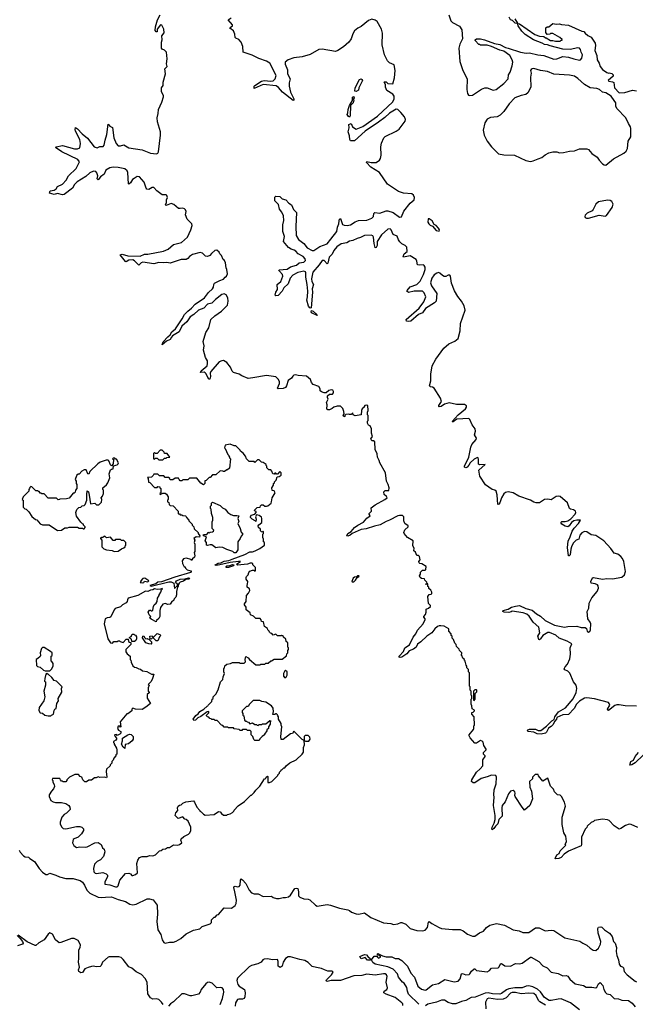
# Model space of a CAD drawing. Extents: x 2494118 to 2687960, y 757339 to 915227.
# Tile 230 of 256: x 2588810 to 2596229, y 835258 to 847128. Entities that reach past the tile are written whole.
import ezdxf

# ---------------------------------------------------------------- set-up
doc = ezdxf.new("R2010")
doc.units = 0

msp = doc.modelspace()

# ---------------------------------------------------------------- linework, layer by layer
at = {"layer": '0CON20XD'}
for points in [[(2593735, 840090), (2593730, 840175), (2593745, 840200), (2593767, 840203), (2593775, 840210), (2593777, 840225), (2593765, 840250), (2593742, 840272), (2593740, 840285), (2593730, 840295), (2593728, 840328), (2593720, 840330), (2593715, 840320), (2593700, 840325), (2593720, 840330), (2593718, 840348), (2593692, 840372), (2593688, 840388), (2593653, 840393), (2593635, 840402), (2593628, 840425), (2593640, 840445), (2593642, 840468), (2593665, 840490), (2593695, 840492), (2593705, 840500), (2593710, 840535), (2593655, 840568), (2593632, 840572), (2593622, 840582), (2593620, 840595), (2593638, 840615), (2593630, 840655), (2593615, 840670), (2593595, 840670), (2593578, 840708), (2593560, 840725), (2593562, 840755), (2593548, 840785), (2593550, 840845), (2593482, 840885), (2593443, 840933), (2593440, 840945), (2593453, 840977), (2593490, 841015), (2593490, 841025), (2593453, 841053), (2593438, 841088), (2593440, 841135), (2593425, 841150), (2593385, 841152), (2593365, 841147), (2593266, 841094), (2593225, 841080), (2593153, 841037), (2593085, 841023), (2592985, 840989), (2592925, 840982), (2592816, 840934), (2592792, 840915), (2592765, 840903), (2592752, 840905), (2592764, 840935), (2592803, 840957), (2592845, 841008), (2592884, 841035), (2592955, 841071), (2592992, 841118), (2593032, 841145), (2593020, 841165), (2593021, 841175), (2593048, 841205), (2593046, 841245), (2593092, 841278), (2593212, 841345), (2593237, 841365), (2593230, 841380), (2593204, 841404), (2593200, 841435), (2593215, 841452), (2593258, 841452), (2593262, 841485), (2593252, 841525), (2593229, 841565), (2593220, 841665), (2593148, 841785), (2593142, 841815), (2593123, 841855), (2593119, 841895), (2593092, 841945), (2593088, 842038), (2593075, 842050), (2593055, 842050), (2593040, 842075), (2593060, 842105), (2593050, 842145), (2593050, 842195), (2593033, 842233), (2593015, 842240), (2593002, 842265), (2593003, 842287), (2593010, 842295), (2593010, 842355), (2593000, 842365), (2593000, 842395), (2593010, 842415), (2593007, 842477), (2592985, 842480), (2592970, 842475), (2592960, 842465), (2592960, 842455), (2592938, 842435), (2592930, 842415), (2592927, 842363), (2592853, 842353), (2592830, 842365), (2592825, 842390), (2592805, 842370), (2592785, 842368), (2592775, 842372), (2592742, 842368), (2592730, 842355), (2592730, 842345), (2592715, 842340), (2592710, 842355), (2592720, 842375), (2592718, 842405), (2592705, 842440), (2592675, 842468), (2592635, 842467), (2592595, 842456), (2592575, 842439), (2592545, 842426), (2592524, 842424), (2592511, 842431), (2592514, 842485), (2592509, 842515), (2592526, 842555), (2592518, 842575), (2592518, 842592), (2592545, 842612), (2592578, 842612), (2592592, 842628), (2592592, 842645), (2592585, 842660), (2592565, 842667), (2592535, 842657), (2592505, 842630), (2592478, 842628), (2592445, 842640), (2592432, 842655), (2592429, 842679), (2592416, 842706), (2592345, 842728), (2592328, 842755), (2592315, 842792), (2592265, 842832), (2592165, 842839), (2592135, 842846), (2592115, 842841), (2592100, 842830), (2592084, 842805), (2592045, 842779), (2592026, 842714), (2592014, 842695), (2591985, 842681), (2591926, 842676), (2591917, 842685), (2591939, 842741), (2591941, 842765), (2591926, 842795), (2591895, 842821), (2591785, 842838), (2591620, 842810), (2591564, 842804), (2591487, 842835), (2591455, 842855), (2591388, 842875), (2591372, 842892), (2591349, 842939), (2591305, 842996), (2591265, 843018), (2591245, 843017), (2591215, 843002), (2591112, 842885), (2591104, 842865), (2591108, 842825), (2591100, 842795), (2591095, 842793), (2591078, 842815), (2591058, 842858), (2591045, 842872), (2591032, 842878), (2590990, 842875), (2590996, 842895), (2591068, 842955), (2591075, 842985), (2591073, 843015), (2591051, 843055), (2591024, 843145), (2591034, 843195), (2591022, 843248), (2591053, 843355), (2591089, 843415), (2591112, 843515), (2591161, 843559), (2591243, 843615), (2591314, 843685), (2591324, 843736), (2591319, 843775), (2591300, 843810), (2591275, 843821), (2591245, 843813), (2591168, 843755), (2591125, 843712), (2591075, 843698), (2591029, 843651), (2590963, 843627), (2590907, 843573), (2590866, 843545), (2590825, 843485), (2590765, 843435), (2590732, 843365), (2590652, 843318), (2590638, 843302), (2590625, 843271), (2590579, 843251), (2590525, 843210), (2590540, 843245), (2590595, 843305), (2590625, 843327), (2590645, 843365), (2590689, 843401), (2590768, 843522), (2590795, 843575), (2590835, 843615), (2590881, 843649), (2590925, 843698), (2591036, 843774), (2591085, 843841), (2591135, 843883), (2591147, 843905), (2591150, 843935), (2591158, 843952), (2591222, 843985), (2591265, 843999), (2591285, 844023), (2591303, 844035), (2591313, 844065), (2591306, 844116), (2591298, 844135), (2591292, 844195), (2591280, 844225), (2591262, 844235), (2591242, 844285), (2591222, 844305), (2591212, 844325), (2591185, 844349), (2591162, 844345), (2591120, 844310), (2591103, 844287), (2591075, 844275), (2591049, 844279), (2591014, 844314), (2590985, 844321), (2590892, 844298), (2590856, 844275), (2590835, 844248), (2590815, 844235), (2590755, 844235), (2590625, 844194), (2590585, 844200), (2590544, 844196), (2590485, 844201), (2590425, 844184), (2590295, 844204), (2590273, 844197), (2590245, 844169), (2590192, 844222), (2590175, 844232), (2590125, 844229), (2590095, 844209), (2590085, 844211), (2590020, 844295), (2590045, 844301), (2590115, 844283), (2590263, 844277), (2590315, 844301), (2590355, 844302), (2590544, 844336), (2590599, 844361), (2590664, 844416), (2590760, 844440), (2590834, 844506), (2590873, 844595), (2590887, 844645), (2590883, 844665), (2590827, 844725), (2590809, 844775), (2590816, 844815), (2590807, 844837), (2590795, 844849), (2590775, 844856), (2590745, 844850), (2590725, 844853), (2590669, 844899), (2590635, 844911), (2590575, 844887), (2590569, 844895), (2590578, 844925), (2590578, 844955), (2590590, 844985), (2590585, 845008), (2590575, 845016), (2590525, 845018), (2590464, 845065), (2590425, 845106), (2590405, 845106), (2590365, 845081), (2590344, 845084), (2590334, 845095), (2590311, 845171), (2590255, 845233), (2590225, 845236), (2590188, 845215), (2590170, 845200), (2590145, 845160), (2590125, 845147), (2590120, 845150), (2590114, 845285), (2590105, 845305), (2590075, 845328), (2589996, 845346), (2589935, 845350), (2589895, 845341), (2589850, 845315), (2589826, 845265), (2589784, 845235), (2589755, 845196), (2589745, 845210), (2589752, 845245), (2589741, 845281), (2589727, 845297), (2589700, 845300), (2589655, 845281), (2589605, 845237), (2589504, 845175), (2589471, 845139), (2589445, 845096), (2589345, 845022), (2589325, 845018), (2589265, 845031), (2589225, 845020), (2589170, 845035), (2589178, 845065), (2589227, 845073), (2589250, 845090), (2589266, 845115), (2589325, 845146), (2589368, 845192), (2589397, 845245), (2589490, 845335), (2589531, 845415), (2589511, 845441), (2589316, 845535), (2589242, 845588), (2589250, 845595), (2589325, 845610), (2589470, 845570), (2589505, 845569), (2589535, 845584), (2589544, 845636), (2589536, 845685), (2589483, 845785), (2589478, 845805), (2589482, 845828), (2589505, 845814), (2589561, 845751), (2589629, 845699), (2589708, 845595), (2589744, 845584), (2589775, 845598), (2589815, 845600), (2589829, 845615), (2589838, 845675), (2589862, 845745), (2589875, 845867), (2589896, 845846), (2589928, 845828), (2589946, 845705), (2589972, 845635), (2589995, 845609), (2590025, 845607), (2590065, 845621), (2590125, 845584), (2590285, 845557), (2590385, 845518), (2590459, 845511), (2590473, 845517), (2590482, 845535), (2590507, 845735), (2590506, 845776), (2590470, 845895), (2590467, 845945), (2590480, 845995), (2590483, 846047), (2590522, 846135), (2590542, 846198), (2590542, 846212), (2590517, 846257), (2590520, 846305), (2590537, 846335), (2590539, 846375), (2590567, 846475), (2590560, 846535), (2590588, 846565), (2590581, 846595), (2590587, 846655), (2590578, 846735), (2590555, 846762), (2590525, 846772), (2590517, 846785), (2590518, 846855), (2590528, 846885), (2590522, 846935), (2590552, 846968), (2590548, 847015), (2590523, 847063), (2590505, 847067), (2590468, 847015), (2590468, 846982), (2590455, 846980), (2590443, 846997), (2590445, 847040), (2590471, 847125), (2590501, 847185)], [(2593376, 845056), (2593241, 845145), (2593145, 845285), (2593041, 845351), (2592988, 845405), (2592995, 845417), (2593045, 845407), (2593105, 845407), (2593145, 845433), (2593159, 845455), (2593166, 845495), (2593164, 845594), (2593172, 845638), (2593198, 845702), (2593215, 845721), (2593347, 845783), (2593383, 845807), (2593455, 845904), (2593460, 845925), (2593446, 845955), (2593405, 846009), (2593365, 846046), (2593345, 846050), (2593265, 846000), (2593212, 845948), (2593135, 845893), (2592975, 845783), (2592843, 845667), (2592798, 845668), (2592789, 845685), (2592786, 845726), (2592770, 845775), (2592780, 845825), (2592778, 845865), (2592805, 845878), (2592822, 845835), (2592865, 845808), (2592945, 845839), (2593123, 845965), (2593305, 846137), (2593322, 846175), (2593321, 846205), (2593305, 846228), (2593236, 846276), (2593218, 846315), (2593220, 846345), (2593202, 846375), (2593205, 846380), (2593225, 846380), (2593245, 846360), (2593305, 846353), (2593327, 846425), (2593336, 846514), (2593322, 846582), (2593265, 846608), (2593242, 846632), (2593207, 846705), (2593177, 846823), (2593182, 846965), (2593172, 847015), (2593117, 847107), (2593095, 847122), (2593055, 847133), (2593015, 847117), (2592926, 847044), (2592885, 847024), (2592845, 846992), (2592825, 846956), (2592804, 846896), (2592776, 846855), (2592711, 846799), (2592645, 846755), (2592615, 846746), (2592455, 846774), (2592415, 846768), (2592310, 846710), (2592215, 846679), (2592115, 846668), (2592045, 846643), (2592011, 846615), (2592008, 846592), (2592036, 846525), (2592039, 846475), (2592068, 846415), (2592058, 846365), (2592058, 846325), (2592075, 846255), (2592112, 846175), (2592112, 846158), (2592105, 846152), (2591976, 846255), (2591929, 846309), (2591900, 846330), (2591745, 846348), (2591635, 846300), (2591636, 846325), (2591645, 846336), (2591723, 846385), (2591757, 846393), (2591835, 846386), (2591865, 846392), (2591887, 846415), (2591899, 846455), (2591825, 846602), (2591785, 846629), (2591691, 846661), (2591658, 846678), (2591612, 846702), (2591505, 846738), (2591499, 846805), (2591477, 846857), (2591450, 846890), (2591415, 846905), (2591406, 846915), (2591403, 846955), (2591386, 846995), (2591344, 847025), (2591347, 847035), (2591374, 847055), (2591376, 847066), (2591322, 847125), (2591359, 847151)], [(2593980, 847185), (2594006, 847115), (2594027, 847095), (2594110, 847050), (2594138, 847005), (2594147, 846895), (2594115, 846833), (2594101, 846785), (2594114, 846625), (2594132, 846575), (2594152, 846515), (2594203, 846415), (2594200, 846285), (2594206, 846236), (2594218, 846218), (2594235, 846212), (2594265, 846216), (2594375, 846289), (2594415, 846308), (2594445, 846308), (2594515, 846278), (2594550, 846285), (2594645, 846358), (2594696, 846414), (2594701, 846465), (2594721, 846495), (2594745, 846570), (2594751, 846615), (2594746, 846645), (2594717, 846695), (2594645, 846750), (2594595, 846762), (2594496, 846806), (2594445, 846822), (2594365, 846820), (2594355, 846830), (2594345, 846830), (2594300, 846875), (2594300, 846885), (2594315, 846898), (2594365, 846896), (2594410, 846885), (2594531, 846841), (2594595, 846829), (2594663, 846793), (2594695, 846784), (2594845, 846736), (2594915, 846726), (2594955, 846729), (2595055, 846703), (2595127, 846697), (2595245, 846651), (2595285, 846654), (2595356, 846684), (2595425, 846678), (2595486, 846656), (2595555, 846640), (2595568, 846642), (2595586, 846664), (2595592, 846705), (2595578, 846735), (2595570, 846770), (2595555, 846784), (2595535, 846787), (2595445, 846769), (2595355, 846774), (2595202, 846812), (2595170, 846825), (2595135, 846829), (2595108, 846845), (2595003, 846883), (2594900, 846950), (2594860, 846990), (2594816, 847055)], [(2594778, 847138), (2594810, 847085), (2594810, 847080), (2594782, 847085), (2594748, 847118), (2594725, 847126), (2594707, 847157)], [(2594816, 847055), (2594810, 847080), (2594835, 847078), (2595019, 846949), (2595075, 846928), (2595127, 846927), (2595145, 846910), (2595155, 846910), (2595208, 846878), (2595235, 846878), (2595265, 846868), (2595322, 846868), (2595335, 846880), (2595348, 846882), (2595348, 846888), (2595320, 846915), (2595235, 846960), (2595205, 846960), (2595197, 846953), (2595165, 846950), (2595150, 846975), (2595152, 847028), (2595165, 847040), (2595188, 847042), (2595235, 847082), (2595275, 847072), (2595315, 847077), (2595338, 847068), (2595425, 847061), (2595585, 846988), (2595607, 846987), (2595624, 846964), (2595655, 846938), (2595696, 846916), (2595744, 846844), (2595748, 846818), (2595739, 846755), (2595765, 846698), (2595770, 846645), (2595794, 846604), (2595804, 846565), (2595835, 846529), (2595885, 846492), (2595905, 846482), (2595915, 846488), (2595945, 846480), (2595962, 846465), (2595960, 846445), (2595900, 846395), (2595908, 846388), (2595955, 846379), (2595969, 846369), (2595978, 846305), (2596035, 846247), (2596101, 846249), (2596195, 846277), (2596245, 846271)], [(2595875, 845375), (2595965, 845449), (2596090, 845520), (2596117, 845543), (2596136, 845575), (2596144, 845665), (2596174, 845715), (2596175, 845815), (2596171, 845835), (2596146, 845875), (2596116, 845945), (2596008, 846058), (2595996, 846085), (2595994, 846125), (2595974, 846155), (2595937, 846205), (2595875, 846246), (2595835, 846256), (2595797, 846287), (2595765, 846300), (2595685, 846308), (2595615, 846347), (2595538, 846418), (2595495, 846447), (2595435, 846460), (2595245, 846473), (2595170, 846505), (2595086, 846516), (2595005, 846539), (2594985, 846536), (2594972, 846528), (2594967, 846515), (2594973, 846485), (2594964, 846435), (2594970, 846315), (2594932, 846245), (2594910, 846225), (2594855, 846213), (2594778, 846185), (2594710, 846115), (2594645, 846020), (2594602, 845978), (2594564, 845956), (2594485, 845948), (2594445, 845929), (2594417, 845885), (2594396, 845794), (2594406, 845735), (2594443, 845665), (2594495, 845595), (2594554, 845534), (2594582, 845512), (2594645, 845499), (2594773, 845493), (2594909, 845429), (2594965, 845420), (2594998, 845425), (2595058, 845452), (2595103, 845465), (2595142, 845499), (2595188, 845522), (2595235, 845536), (2595284, 845534), (2595315, 845522), (2595365, 845526), (2595436, 845544), (2595495, 845546), (2595555, 845569), (2595645, 845571), (2595664, 845564), (2595705, 845516), (2595769, 845469), (2595793, 845435), (2595835, 845392), (2595855, 845378), (2595875, 845375)], [(2592865, 846262), (2592848, 846268), (2592851, 846305), (2592904, 846405), (2592925, 846413), (2592935, 846408), (2592940, 846395), (2592935, 846380), (2592898, 846305), (2592891, 846279), (2592865, 846262)], [(2592785, 845952), (2592768, 845965), (2592758, 845985), (2592766, 846004), (2592770, 846045), (2592783, 846095), (2592820, 846155), (2592820, 846195), (2592835, 846200), (2592840, 846185), (2592830, 846165), (2592837, 846157), (2592830, 846125), (2592798, 846092), (2592793, 845967), (2592785, 845952)], [(2596245, 838851), (2596105, 838855), (2596035, 838869), (2596005, 838869), (2595980, 838860), (2595905, 838801), (2595896, 838805), (2595893, 838815), (2595920, 838865), (2595915, 838885), (2595905, 838895), (2595735, 838939), (2595645, 838952), (2595615, 838949), (2595555, 838912), (2595521, 838875), (2595490, 838825), (2595425, 838750), (2595355, 838747), (2595285, 838716), (2595280, 838695), (2595259, 838671), (2595235, 838628), (2595215, 838607), (2595182, 838588), (2595160, 838540), (2595145, 838527), (2595095, 838515), (2595045, 838520), (2595005, 838538), (2594938, 838548), (2594930, 838555), (2594935, 838568), (2594955, 838576), (2595025, 838575), (2595060, 838560), (2595091, 838559), (2595160, 838610), (2595224, 838676), (2595249, 838691), (2595257, 838725), (2595302, 838785), (2595387, 838833), (2595478, 838942), (2595514, 839016), (2595524, 839066), (2595517, 839105), (2595484, 839144), (2595440, 839250), (2595415, 839273), (2595379, 839289), (2595373, 839303), (2595383, 839325), (2595411, 839359), (2595438, 839422), (2595449, 839479), (2595443, 839557), (2595462, 839605), (2595407, 839635), (2595311, 839671), (2595269, 839709), (2595195, 839742), (2595175, 839739), (2595114, 839706), (2595085, 839662), (2595075, 839652), (2595068, 839655), (2595054, 839696), (2595078, 839735), (2595065, 839805), (2594999, 839865), (2594949, 839939), (2594922, 839962), (2594877, 839977), (2594745, 839996), (2594731, 839991), (2594705, 839981), (2594650, 839985), (2594633, 839995), (2594638, 840005), (2594695, 840023), (2594735, 840044), (2594785, 840059), (2594835, 840064), (2594911, 840031), (2594985, 840008), (2595036, 839966), (2595086, 839936), (2595144, 839884), (2595255, 839830), (2595375, 839806), (2595415, 839814), (2595525, 839816), (2595575, 839801), (2595625, 839801), (2595639, 839789), (2595649, 839755), (2595665, 839746), (2595679, 839751), (2595689, 839771), (2595692, 839845), (2595686, 839865), (2595657, 839907), (2595647, 839995), (2595667, 840035), (2595673, 840095), (2595705, 840158), (2595770, 840235), (2595785, 840275), (2595783, 840303), (2595774, 840315), (2595745, 840328), (2595696, 840336), (2595694, 840355), (2595711, 840399), (2595726, 840404), (2595835, 840383), (2595885, 840390), (2595955, 840388), (2596065, 840407), (2596097, 840435), (2596111, 840475), (2596091, 840595), (2596075, 840632), (2596055, 840656), (2596019, 840685), (2595975, 840696), (2595935, 840752), (2595848, 840845), (2595755, 840911), (2595695, 840919), (2595645, 840953), (2595615, 840957), (2595585, 840940), (2595561, 840915), (2595550, 840865), (2595515, 840854), (2595481, 840819), (2595458, 840775), (2595450, 840745), (2595445, 840678), (2595433, 840663), (2595424, 840664), (2595413, 840765), (2595419, 840841), (2595445, 840894), (2595467, 840963), (2595491, 840999), (2595545, 841055), (2595567, 841095), (2595525, 841095), (2595489, 841085), (2595461, 841065), (2595433, 841027), (2595415, 841016), (2595385, 841024), (2595345, 841045), (2595333, 841065), (2595345, 841078), (2595385, 841077), (2595415, 841087), (2595451, 841109), (2595503, 841165), (2595510, 841185), (2595507, 841205), (2595485, 841220), (2595447, 841227), (2595435, 841234), (2595412, 841305), (2595325, 841381), (2595305, 841385), (2595275, 841378), (2595215, 841340), (2595175, 841346), (2595135, 841345), (2595075, 841303), (2595035, 841302), (2595005, 841310), (2594964, 841335), (2594827, 841385), (2594755, 841423), (2594695, 841435), (2594665, 841427), (2594645, 841411), (2594615, 841365), (2594598, 841305), (2594585, 841288), (2594572, 841282), (2594565, 841398), (2594552, 841445), (2594535, 841458), (2594505, 841463), (2594425, 841520), (2594356, 841626), (2594343, 841697), (2594420, 841765), (2594355, 841762), (2594338, 841768), (2594338, 841828), (2594334, 841844), (2594325, 841849), (2594285, 841828), (2594239, 841785), (2594222, 841758), (2594201, 841735), (2594185, 841727), (2594172, 841732), (2594171, 841745), (2594222, 841855), (2594246, 841974), (2594260, 842005), (2594312, 842065), (2594315, 842085), (2594290, 842125), (2594304, 842166), (2594300, 842195), (2594264, 842244), (2594235, 842309), (2594222, 842322), (2594078, 842312), (2594035, 842281), (2594025, 842278), (2594023, 842283), (2594095, 842364), (2594183, 842435), (2594195, 842455), (2594193, 842473), (2594169, 842489), (2594075, 842487), (2593985, 842509), (2593929, 842491), (2593890, 842465), (2593865, 842461), (2593860, 842465), (2593862, 842475), (2593892, 842525), (2593880, 842565), (2593804, 842685), (2593785, 842698), (2593761, 842701), (2593749, 842715), (2593764, 842775), (2593764, 842855), (2593780, 842955), (2593826, 843034), (2593923, 843167), (2593980, 843220), (2594055, 843252), (2594095, 843286), (2594118, 843375), (2594123, 843465), (2594179, 843625), (2594165, 843677), (2594135, 843735), (2594091, 843791), (2594050, 843860), (2594013, 843953), (2594002, 844035), (2593995, 844047), (2593975, 844050), (2593945, 844031), (2593925, 844031), (2593904, 844044), (2593875, 844073), (2593855, 844080), (2593835, 844074), (2593805, 844052), (2593775, 844013), (2593761, 843955), (2593771, 843921), (2593838, 843825), (2593828, 843735), (2593809, 843715), (2593702, 843645), (2593665, 843594), (2593615, 843573), (2593525, 843492), (2593495, 843489), (2593470, 843495), (2593468, 843515), (2593625, 843652), (2593679, 843725), (2593705, 843785), (2593685, 843836), (2593665, 843856), (2593563, 843854), (2593495, 843838), (2593476, 843855), (2593480, 843865), (2593515, 843906), (2593595, 843937), (2593635, 843974), (2593676, 844055), (2593695, 844115), (2593697, 844145), (2593686, 844165), (2593675, 844172), (2593625, 844167), (2593605, 844172), (2593597, 844215), (2593587, 844237), (2593515, 844283), (2593436, 844266), (2593432, 844275), (2593442, 844305), (2593478, 844335), (2593474, 844385), (2593455, 844404), (2593416, 844425), (2593391, 844451), (2593374, 844475), (2593357, 844517), (2593309, 844539), (2593288, 844595), (2593275, 844608), (2593245, 844602), (2593172, 844535), (2593116, 844455), (2593116, 844405), (2593105, 844381), (2593095, 844377), (2593092, 844382), (2593082, 844428), (2593075, 844505), (2593065, 844522), (2593045, 844529), (2592965, 844525), (2592915, 844501), (2592875, 844492), (2592825, 844466), (2592785, 844458), (2592754, 844436), (2592685, 844424), (2592630, 844390), (2592596, 844344), (2592575, 844303), (2592539, 844265), (2592525, 844193), (2592515, 844186), (2592480, 844225), (2592455, 844223), (2592418, 844172), (2592342, 844085), (2592327, 844005), (2592332, 843972), (2592351, 843935), (2592335, 843885), (2592338, 843845), (2592324, 843656), (2592315, 843651), (2592305, 843656), (2592292, 843675), (2592271, 843745), (2592277, 843785), (2592281, 843855), (2592276, 843935), (2592258, 844025), (2592260, 844075), (2592255, 844089), (2592235, 844095), (2592160, 844080), (2592101, 844049), (2592068, 844012), (2592045, 843945), (2591993, 843897), (2591972, 843855), (2591925, 843804), (2591895, 843798), (2591888, 843805), (2591895, 843842), (2591917, 843875), (2591914, 843935), (2591957, 843973), (2591981, 844035), (2591979, 844055), (2591940, 844095), (2591934, 844105), (2591938, 844112), (2592035, 844122), (2592075, 844149), (2592145, 844168), (2592179, 844195), (2592235, 844205), (2592255, 844225), (2592250, 844245), (2592225, 844275), (2592167, 844307), (2592138, 844338), (2592119, 844349), (2592082, 844362), (2592051, 844381), (2591991, 844455), (2592001, 844515), (2591980, 844575), (2591981, 844655), (2591994, 844706), (2591991, 844765), (2591969, 844809), (2591941, 844845), (2591928, 844898), (2591883, 844943), (2591883, 844987), (2591898, 845002), (2591945, 844998), (2591975, 844968), (2592018, 844955), (2592054, 844914), (2592087, 844895), (2592110, 844840), (2592145, 844805), (2592138, 844635), (2592143, 844525), (2592168, 844478), (2592235, 844431), (2592276, 844376), (2592335, 844345), (2592355, 844346), (2592428, 844392), (2592515, 844425), (2592560, 844480), (2592630, 844575), (2592638, 844625), (2592654, 844665), (2592659, 844705), (2592665, 844722), (2592675, 844730), (2592700, 844660), (2592720, 844650), (2592755, 844647), (2592795, 844655), (2592851, 844689), (2592894, 844706), (2592995, 844710), (2593054, 844735), (2593073, 844755), (2593077, 844793), (2593088, 844802), (2593150, 844795), (2593225, 844823), (2593245, 844824), (2593312, 844802), (2593385, 844747), (2593410, 844750), (2593441, 844819), (2593514, 844916), (2593564, 844956), (2593569, 844985), (2593555, 845014), (2593535, 845027), (2593435, 845038), (2593376, 845056)], [(2595665, 844734), (2595795, 844770), (2595865, 844758), (2595883, 844767), (2595950, 844865), (2595960, 844905), (2595947, 844935), (2595925, 844950), (2595895, 844954), (2595785, 844932), (2595754, 844905), (2595721, 844839), (2595708, 844825), (2595650, 844795), (2595625, 844772), (2595620, 844755), (2595624, 844744), (2595640, 844735), (2595665, 844734)], [(2593865, 844580), (2593868, 844595), (2593858, 844615), (2593830, 844645), (2593805, 844660), (2593780, 844705), (2593745, 844728), (2593732, 844728), (2593728, 844688), (2593740, 844665), (2593755, 844650), (2593785, 844640), (2593830, 844585), (2593865, 844580)], [(2592395, 843562), (2592325, 843594), (2592321, 843605), (2592325, 843623), (2592345, 843616), (2592390, 843575), (2592395, 843562)], [(2591530, 841865), (2591503, 841903), (2591470, 841925), (2591465, 841940), (2591415, 841990), (2591395, 841990), (2591345, 842012), (2591285, 842000), (2591280, 841965), (2591288, 841958), (2591320, 841885), (2591330, 841875), (2591330, 841865), (2591340, 841855), (2591340, 841845), (2591352, 841832), (2591338, 841722), (2591315, 841700), (2591305, 841700), (2591277, 841683), (2591265, 841680), (2591257, 841687), (2591225, 841690), (2591175, 841640), (2591135, 841640), (2591105, 841610), (2591092, 841608), (2591058, 841572), (2591042, 841568), (2591040, 841535), (2591025, 841520), (2590992, 841542), (2590945, 841600), (2590855, 841600), (2590835, 841580), (2590775, 841580), (2590765, 841570), (2590745, 841570), (2590730, 841585), (2590725, 841600), (2590685, 841600), (2590655, 841580), (2590625, 841580), (2590618, 841598), (2590605, 841610), (2590565, 841610), (2590545, 841630), (2590495, 841630), (2590475, 841650), (2590425, 841650), (2590418, 841632), (2590398, 841612), (2590352, 841608), (2590360, 841595), (2590362, 841552), (2590378, 841548), (2590435, 841490), (2590465, 841490), (2590475, 841500), (2590498, 841498), (2590500, 841485), (2590510, 841475), (2590510, 841425), (2590500, 841415), (2590502, 841402), (2590535, 841420), (2590565, 841420), (2590578, 841408), (2590600, 841375), (2590600, 841345), (2590590, 841335), (2590590, 841315), (2590608, 841308), (2590612, 841282), (2590625, 841270), (2590658, 841268), (2590720, 841205), (2590720, 841175), (2590725, 841170), (2590735, 841170), (2590745, 841160), (2590765, 841160), (2590775, 841150), (2590807, 841147), (2590815, 841140), (2590820, 841125), (2590850, 841095), (2590850, 841085), (2590890, 841045), (2590890, 841035), (2590910, 841015), (2590912, 840992), (2590960, 840945), (2590960, 840935), (2590980, 840905), (2590975, 840890), (2590938, 840892), (2590910, 840875), (2590920, 840855), (2590912, 840825), (2590920, 840805), (2590920, 840715), (2590912, 840705), (2590920, 840665), (2590915, 840650), (2590892, 840628), (2590885, 840610), (2590875, 840620), (2590815, 840638), (2590785, 840630), (2590768, 840605), (2590773, 840573), (2590785, 840550), (2590792, 840532), (2590805, 840530), (2590810, 840515), (2590827, 840497), (2590878, 840485), (2590877, 840475), (2590867, 840465), (2590681, 840409), (2590518, 840352), (2590473, 840347), (2590452, 840328), (2590380, 840305), (2590395, 840300), (2590609, 840351), (2590635, 840351), (2590668, 840335), (2590675, 840270), (2590710, 840305), (2590710, 840325), (2590687, 840345), (2590700, 840365), (2590745, 840382), (2590805, 840387), (2590845, 840400), (2590862, 840395), (2590847, 840383), (2590811, 840379), (2590785, 840360), (2590744, 840346), (2590732, 840335), (2590720, 840315), (2590720, 840295), (2590710, 840285), (2590700, 840235), (2590700, 840195), (2590690, 840165), (2590672, 840148), (2590668, 840132), (2590640, 840105), (2590625, 840080), (2590595, 840078), (2590565, 840090), (2590535, 840080), (2590508, 840042), (2590498, 840005), (2590498, 839935), (2590485, 839910), (2590460, 839885), (2590455, 839870), (2590395, 839900), (2590380, 839915), (2590390, 839935), (2590370, 839955), (2590360, 839985), (2590375, 840010), (2590385, 840010), (2590395, 840000), (2590405, 840000), (2590415, 840010), (2590422, 840055), (2590432, 840075), (2590456, 840094), (2590468, 840115), (2590472, 840155), (2590490, 840185), (2590490, 840195), (2590512, 840225), (2590520, 840255), (2590530, 840265), (2590525, 840270), (2590508, 840262), (2590465, 840260), (2590435, 840268), (2590414, 840256), (2590385, 840251), (2590356, 840234), (2590325, 840237), (2590232, 840188), (2590118, 840155), (2590108, 840135), (2590107, 840113), (2590095, 840098), (2590050, 840075), (2590025, 840048), (2589962, 840028), (2589948, 840015), (2589909, 839931), (2589895, 839920), (2589863, 839917), (2589840, 839905), (2589827, 839843), (2589873, 839665), (2589904, 839614), (2589928, 839612), (2589945, 839630), (2589985, 839630), (2589995, 839640), (2590015, 839640), (2590022, 839632), (2590055, 839620), (2590095, 839660), (2590118, 839658), (2590122, 839632), (2590132, 839622), (2590148, 839618), (2590150, 839595), (2590090, 839535), (2590088, 839508), (2590104, 839484), (2590140, 839455), (2590140, 839415), (2590150, 839405), (2590153, 839383), (2590175, 839340), (2590192, 839322), (2590212, 839318), (2590245, 839302), (2590265, 839300), (2590288, 839278), (2590342, 839272), (2590398, 839238), (2590427, 839237), (2590412, 839185), (2590395, 839150), (2590360, 839115), (2590370, 839105), (2590360, 839075), (2590360, 839035), (2590370, 839025), (2590370, 839015), (2590348, 838992), (2590347, 838947), (2590387, 838885), (2590331, 838839), (2590286, 838814), (2590207, 838817), (2590173, 838827), (2590160, 838815), (2590160, 838795), (2590115, 838760), (2590102, 838758), (2590020, 838665), (2590030, 838605), (2590025, 838600), (2590015, 838610), (2589995, 838610), (2589990, 838585), (2590002, 838562), (2590028, 838548), (2590028, 838525), (2590017, 838513), (2589985, 838500), (2589975, 838510), (2589952, 838508), (2589960, 838485), (2589977, 838467), (2589978, 838455), (2589969, 838441), (2589940, 838425), (2589940, 838415), (2589950, 838405), (2589950, 838395), (2589978, 838345), (2589982, 838325), (2589980, 838275), (2589970, 838265), (2589970, 838255), (2589943, 838227), (2589935, 838200), (2589920, 838185), (2589920, 838165), (2589900, 838145), (2589900, 838135), (2589858, 838092), (2589852, 838065), (2589860, 837995), (2589855, 837990), (2589835, 837998), (2589775, 837992), (2589755, 838000), (2589732, 837988), (2589713, 837987), (2589675, 837960), (2589645, 837960), (2589615, 837940), (2589595, 837940), (2589570, 837965), (2589560, 837995), (2589540, 838005), (2589518, 838028), (2589475, 838030), (2589410, 837995), (2589380, 837965), (2589380, 837955), (2589365, 837940), (2589335, 837940), (2589325, 837950), (2589315, 837950), (2589300, 837965), (2589295, 837980), (2589205, 837980), (2589200, 837965), (2589210, 837955), (2589210, 837935), (2589227, 837907), (2589228, 837885), (2589218, 837855), (2589192, 837828), (2589166, 837785), (2589167, 837765), (2589187, 837717), (2589215, 837698), (2589242, 837692), (2589315, 837693), (2589365, 837680), (2589402, 837655), (2589416, 837636), (2589420, 837605), (2589376, 837564), (2589345, 837548), (2589317, 837515), (2589297, 837455), (2589299, 837435), (2589315, 837398), (2589335, 837377), (2589365, 837373), (2589493, 837403), (2589535, 837402), (2589560, 837395), (2589578, 837375), (2589577, 837353), (2589556, 837314), (2589515, 837273), (2589467, 837255), (2589456, 837245), (2589446, 837205), (2589462, 837172), (2589495, 837148), (2589535, 837156), (2589605, 837151), (2589625, 837156), (2589716, 837204), (2589755, 837210), (2589792, 837185), (2589808, 837145), (2589827, 837127), (2589837, 837095), (2589821, 837039), (2589782, 836998), (2589745, 836979), (2589712, 836948), (2589700, 836895), (2589704, 836855), (2589718, 836838), (2589736, 836834), (2589813, 836847), (2589851, 836831), (2589867, 836815), (2589868, 836795), (2589837, 836735), (2589836, 836706), (2589898, 836698), (2589965, 836673), (2589985, 836674)], [(2590535, 841820), (2590555, 841840), (2590575, 841840), (2590585, 841850), (2590618, 841852), (2590588, 841898), (2590555, 841900), (2590550, 841915), (2590525, 841940), (2590502, 841938), (2590465, 841900), (2590445, 841900), (2590435, 841910), (2590422, 841898), (2590422, 841832), (2590435, 841830), (2590445, 841840), (2590465, 841840), (2590485, 841820), (2590535, 841820)], [(2589265, 840968), (2589315, 840972), (2589355, 841002), (2589385, 841002), (2589405, 841010), (2589505, 841010), (2589525, 841000), (2589565, 841000), (2589575, 840990), (2589585, 840990), (2589600, 841005), (2589600, 841015), (2589580, 841035), (2589580, 841045), (2589565, 841050), (2589545, 841070), (2589493, 841143), (2589488, 841185), (2589500, 841225), (2589522, 841248), (2589545, 841250), (2589562, 841268), (2589585, 841270), (2589600, 841285), (2589618, 841335), (2589618, 841405), (2589625, 841450), (2589638, 841435), (2589647, 841397), (2589665, 841290), (2589715, 841300), (2589735, 841280), (2589765, 841280), (2589795, 841310), (2589800, 841345), (2589790, 841365), (2589807, 841383), (2589820, 841415), (2589820, 841455), (2589810, 841465), (2589810, 841485), (2589858, 841522), (2589873, 841545), (2589898, 841605), (2589890, 841655), (2589905, 841700), (2589915, 841710), (2589938, 841712), (2589942, 841748), (2589985, 841760), (2589998, 841772), (2590000, 841785), (2589975, 841830), (2589965, 841830), (2589955, 841840), (2589935, 841840), (2589930, 841835), (2589940, 841825), (2589938, 841772), (2589915, 841750), (2589905, 841760), (2589885, 841810), (2589875, 841818), (2589854, 841816), (2589778, 841792), (2589750, 841775), (2589657, 841683), (2589645, 841650), (2589630, 841655), (2589612, 841702), (2589588, 841702), (2589560, 841685), (2589525, 841650), (2589515, 841650), (2589500, 841635), (2589483, 841597), (2589480, 841585), (2589490, 841565), (2589490, 841535), (2589500, 841525), (2589500, 841475), (2589483, 841457), (2589478, 841432), (2589465, 841420), (2589455, 841420), (2589405, 841360), (2589375, 841350), (2589292, 841348), (2589288, 841342), (2589275, 841340), (2589255, 841358), (2589155, 841360), (2589105, 841410), (2589075, 841410), (2589065, 841420), (2589055, 841420), (2589045, 841440), (2589035, 841440), (2589025, 841450), (2589005, 841450), (2588958, 841498), (2588945, 841500), (2588932, 841488), (2588930, 841475), (2588920, 841465), (2588920, 841445), (2588850, 841375), (2588840, 841345), (2588850, 841335), (2588852, 841252), (2588872, 841232), (2588888, 841228), (2588920, 841195), (2588955, 841140), (2589002, 841102), (2589018, 841098), (2589055, 841050), (2589085, 841040), (2589165, 841038), (2589265, 840968)], [(2589985, 836674), (2589997, 836685), (2590015, 836756), (2590085, 836834), (2590125, 836840), (2590145, 836830), (2590162, 836812), (2590175, 836810), (2590205, 836824), (2590229, 836845), (2590223, 836955), (2590232, 836995), (2590255, 837028), (2590285, 837042), (2590345, 837042), (2590375, 837052), (2590415, 837048), (2590445, 837062), (2590495, 837108), (2590515, 837112), (2590535, 837128), (2590567, 837133), (2590593, 837147), (2590615, 837148), (2590665, 837182), (2590715, 837177), (2590735, 837183), (2590763, 837205), (2590753, 837235), (2590757, 837253), (2590787, 837283), (2590845, 837308), (2590862, 837325), (2590872, 837355), (2590872, 837392), (2590840, 837465), (2590818, 837488), (2590802, 837492), (2590775, 837520), (2590718, 837498), (2590683, 837533), (2590690, 837565), (2590717, 837593), (2590713, 837627), (2590720, 837645), (2590735, 837660), (2590756, 837664), (2590775, 837682), (2590811, 837699), (2590905, 837712), (2590917, 837697), (2590943, 837633), (2590980, 837595), (2590980, 837585), (2590995, 837580), (2591025, 837550), (2591045, 837540), (2591152, 837548), (2591205, 837582), (2591225, 837580), (2591240, 837560), (2591268, 837538), (2591305, 837540), (2591313, 837547), (2591347, 837553), (2591375, 837570), (2591390, 837585), (2591395, 837600), (2591441, 837649), (2591520, 837705), (2591595, 837780), (2591605, 837780), (2591635, 837810), (2591655, 837840), (2591703, 837887), (2591762, 837975), (2591778, 837982), (2591780, 837995), (2591795, 838010), (2591800, 838005), (2591802, 837932), (2591822, 837932), (2591847, 837943), (2591920, 838015), (2591920, 838025), (2591940, 838045), (2591940, 838055), (2591960, 838075), (2591965, 838090), (2591975, 838090), (2591995, 838110), (2592005, 838110), (2592020, 838135), (2592065, 838170), (2592140, 838205), (2592216, 838274), (2592232, 838298), (2592232, 838355), (2592242, 838385), (2592240, 838440), (2592215, 838452), (2592115, 838550), (2592098, 838522), (2592072, 838518), (2591985, 838450), (2591962, 838452), (2591958, 838485), (2591970, 838605), (2591960, 838625), (2591960, 838645), (2591930, 838695), (2591930, 838725), (2591920, 838735), (2591918, 838748), (2591905, 838760), (2591895, 838760), (2591885, 838750), (2591862, 838752), (2591863, 838777), (2591870, 838785), (2591865, 838830), (2591846, 838856), (2591775, 838900), (2591728, 838908), (2591705, 838920), (2591625, 838920), (2591580, 838875), (2591565, 838850), (2591542, 838848), (2591492, 838798), (2591490, 838775), (2591500, 838765), (2591500, 838745), (2591510, 838735), (2591520, 838685), (2591535, 838670), (2591545, 838670), (2591552, 838662), (2591568, 838658), (2591585, 838640), (2591615, 838650), (2591645, 838630), (2591665, 838630), (2591672, 838622), (2591685, 838620), (2591695, 838630), (2591725, 838630), (2591735, 838640), (2591775, 838640), (2591825, 838680), (2591840, 838675), (2591830, 838665), (2591830, 838635), (2591810, 838605), (2591810, 838585), (2591790, 838565), (2591790, 838555), (2591760, 838515), (2591760, 838505), (2591732, 838488), (2591702, 838458), (2591695, 838440), (2591645, 838440), (2591632, 838452), (2591620, 838485), (2591600, 838505), (2591600, 838545), (2591588, 838558), (2591555, 838560), (2591545, 838570), (2591495, 838570), (2591485, 838560), (2591465, 838560), (2591455, 838570), (2591395, 838580), (2591385, 838590), (2591325, 838590), (2591315, 838600), (2591275, 838600), (2591258, 838618), (2591242, 838622), (2591188, 838678), (2591165, 838680), (2591155, 838690), (2591125, 838690), (2591118, 838698), (2591102, 838702), (2591088, 838718), (2591072, 838722), (2591060, 838735), (2591060, 838745), (2591088, 838772), (2591090, 838785), (2591085, 838790), (2591070, 838785), (2590994, 838726), (2590955, 838710), (2590928, 838682), (2590910, 838680), (2590900, 838695), (2590931, 838739), (2590959, 838761), (2590982, 838788), (2591030, 838815), (2591068, 838852), (2591078, 838855), (2591080, 838865), (2591125, 838910), (2591130, 838935), (2591140, 838945), (2591140, 838965), (2591178, 839002), (2591180, 839015), (2591202, 839048), (2591230, 839145), (2591257, 839173), (2591263, 839207), (2591280, 839245), (2591270, 839265), (2591270, 839305), (2591280, 839315), (2591282, 839338), (2591305, 839360), (2591352, 839368), (2591375, 839380), (2591455, 839380), (2591465, 839370), (2591515, 839370), (2591530, 839385), (2591528, 839415), (2591535, 839450), (2591562, 839435), (2591578, 839415), (2591655, 839350), (2591705, 839350), (2591715, 839360), (2591765, 839360), (2591775, 839370), (2591805, 839370), (2591835, 839400), (2591845, 839400), (2591875, 839420), (2591975, 839420), (2592025, 839460), (2592030, 839485), (2592040, 839495), (2592040, 839525), (2592050, 839535), (2592050, 839555), (2592040, 839565), (2592040, 839615), (2592022, 839632), (2592018, 839658), (2591990, 839685), (2591985, 839700), (2591975, 839700), (2591965, 839710), (2591955, 839700), (2591915, 839700), (2591895, 839720), (2591865, 839710), (2591848, 839728), (2591832, 839732), (2591820, 839745), (2591818, 839758), (2591802, 839772), (2591798, 839788), (2591762, 839812), (2591748, 839868), (2591722, 839872), (2591720, 839895), (2591708, 839908), (2591655, 839910), (2591628, 839938), (2591592, 839952), (2591588, 839978), (2591540, 840015), (2591540, 840045), (2591520, 840075), (2591520, 840085), (2591538, 840115), (2591542, 840185), (2591567, 840213), (2591582, 840245), (2591580, 840265), (2591550, 840285), (2591550, 840315), (2591557, 840323), (2591560, 840355), (2591540, 840385), (2591540, 840405), (2591542, 840415), (2591562, 840435), (2591570, 840465), (2591582, 840478), (2591615, 840490), (2591635, 840490), (2591645, 840480), (2591650, 840485), (2591650, 840525), (2591620, 840555), (2591618, 840568), (2591608, 840578), (2591587, 840577), (2591554, 840566), (2591434, 840554), (2591424, 840566), (2591470, 840595), (2591445, 840598), (2591347, 840583), (2591185, 840547), (2591163, 840553), (2591202, 840575), (2591235, 840579), (2591275, 840599), (2591331, 840609), (2591370, 840625), (2591525, 840680), (2591585, 840711), (2591615, 840713), (2591647, 840725), (2591705, 840753), (2591760, 840795), (2591760, 840825), (2591750, 840835), (2591750, 840865), (2591740, 840885), (2591740, 840925), (2591750, 840935), (2591750, 840955), (2591745, 840960), (2591735, 840950), (2591722, 840952), (2591710, 840965), (2591710, 840985), (2591688, 841005), (2591682, 841025), (2591691, 841039), (2591728, 841065), (2591728, 841115), (2591722, 841132), (2591695, 841152), (2591662, 841158), (2591650, 841135), (2591660, 841105), (2591655, 841080), (2591648, 841088), (2591610, 841105), (2591590, 841125), (2591590, 841135), (2591600, 841155), (2591642, 841168), (2591660, 841185), (2591658, 841198), (2591642, 841202), (2591640, 841215), (2591672, 841248), (2591707, 841253), (2591712, 841268), (2591725, 841280), (2591745, 841280), (2591763, 841263), (2591785, 841263), (2591801, 841269), (2591839, 841301), (2591846, 841315), (2591852, 841365), (2591888, 841425), (2591878, 841448), (2591852, 841452), (2591850, 841485), (2591870, 841515), (2591870, 841535), (2591880, 841545), (2591882, 841558), (2591900, 841575), (2591912, 841618), (2591935, 841620), (2591960, 841635), (2591960, 841665), (2591945, 841680), (2591915, 841650), (2591905, 841650), (2591895, 841660), (2591885, 841660), (2591875, 841650), (2591862, 841652), (2591850, 841685), (2591835, 841700), (2591812, 841702), (2591790, 841725), (2591790, 841745), (2591780, 841755), (2591780, 841765), (2591745, 841790), (2591722, 841792), (2591695, 841820), (2591675, 841820), (2591645, 841790), (2591635, 841800), (2591575, 841800), (2591542, 841835), (2591530, 841865)], [(2591395, 840700), (2591377, 840717), (2591305, 840740), (2591256, 840766), (2591215, 840770), (2591175, 840762), (2591125, 840797), (2591105, 840798), (2591075, 840788), (2591060, 840795), (2591062, 840825), (2591047, 840845), (2591060, 840895), (2591035, 840900), (2591020, 840915), (2591025, 840920), (2591065, 840920), (2591082, 840948), (2591095, 840940), (2591105, 840950), (2591135, 840952), (2591145, 840960), (2591150, 840975), (2591130, 840995), (2591130, 841075), (2591138, 841095), (2591138, 841125), (2591122, 841175), (2591117, 841227), (2591110, 841235), (2591110, 841265), (2591120, 841275), (2591122, 841298), (2591135, 841310), (2591225, 841272), (2591255, 841243), (2591286, 841226), (2591320, 841185), (2591355, 841162), (2591385, 841150), (2591425, 841152), (2591450, 841145), (2591438, 841115), (2591452, 841078), (2591438, 841055), (2591467, 840995), (2591478, 840948), (2591500, 840925), (2591477, 840903), (2591466, 840874), (2591438, 840835), (2591440, 840735), (2591415, 840702), (2591395, 840700)], [(2589948, 840718), (2589995, 840722), (2590035, 840750), (2590065, 840760), (2590080, 840775), (2590080, 840785), (2590090, 840795), (2590090, 840825), (2590065, 840850), (2590035, 840850), (2590025, 840860), (2589965, 840860), (2589955, 840850), (2589935, 840850), (2589905, 840890), (2589855, 840880), (2589835, 840900), (2589805, 840880), (2589795, 840890), (2589782, 840878), (2589782, 840872), (2589800, 840855), (2589800, 840775), (2589825, 840750), (2589855, 840738), (2589925, 840728), (2589948, 840718)], [(2591325, 840523), (2591298, 840525), (2591297, 840535), (2591305, 840543), (2591343, 840547), (2591375, 840560), (2591390, 840555), (2591388, 840545), (2591325, 840523)], [(2590285, 840338), (2590305, 840343), (2590315, 840360), (2590355, 840352), (2590366, 840365), (2590320, 840395), (2590295, 840390), (2590270, 840365), (2590270, 840355), (2590260, 840345), (2590285, 840338)], [(2592815, 840350), (2592835, 840352), (2592857, 840373), (2592877, 840403), (2592898, 840415), (2592900, 840425), (2592880, 840425), (2592868, 840412), (2592845, 840408), (2592830, 840395), (2592812, 840355), (2592815, 840350)], [(2596259, 837389), (2596178, 837425), (2596155, 837428), (2596112, 837415), (2596055, 837376), (2596035, 837370), (2595975, 837408), (2595915, 837472), (2595895, 837482), (2595835, 837492), (2595738, 837472), (2595725, 837460), (2595695, 837450), (2595650, 837405), (2595645, 837390), (2595625, 837370), (2595582, 837275), (2595582, 837185), (2595575, 837170), (2595424, 837106), (2595371, 837069), (2595335, 837028), (2595306, 837014), (2595265, 837010), (2595263, 837017), (2595285, 837060), (2595313, 837077), (2595325, 837110), (2595390, 837175), (2595382, 837185), (2595399, 837221), (2595390, 837285), (2595368, 837325), (2595347, 837425), (2595348, 837515), (2595389, 837645), (2595374, 837694), (2595338, 837765), (2595325, 837778), (2595290, 837785), (2595255, 837820), (2595242, 837852), (2595208, 837888), (2595176, 837986), (2595115, 837950), (2595062, 838012), (2595058, 838028), (2595022, 838028), (2594990, 837995), (2594990, 837975), (2594952, 837945), (2594958, 837875), (2594976, 837826), (2594988, 837735), (2594956, 837654), (2594895, 837600), (2594864, 837634), (2594782, 837762), (2594777, 837775), (2594781, 837805), (2594775, 837820), (2594755, 837834), (2594724, 837826), (2594701, 837795), (2594662, 837698), (2594626, 837654), (2594621, 837625), (2594623, 837525), (2594586, 837485), (2594572, 837435), (2594543, 837407), (2594525, 837377), (2594503, 837363), (2594498, 837368), (2594502, 837395), (2594529, 837441), (2594538, 837485), (2594539, 837535), (2594521, 837655), (2594529, 837755), (2594525, 837785), (2594527, 837845), (2594551, 837915), (2594556, 837995), (2594546, 838016), (2594495, 838021), (2594445, 837999), (2594370, 837980), (2594295, 837930), (2594275, 837930), (2594254, 837945), (2594259, 837965), (2594314, 838056), (2594358, 838095), (2594390, 838135), (2594393, 838205), (2594420, 838245), (2594418, 838255), (2594398, 838275), (2594398, 838292), (2594430, 838325), (2594432, 838335), (2594405, 838380), (2594395, 838420), (2594385, 838432), (2594365, 838438), (2594315, 838407), (2594295, 838407), (2594240, 838470), (2594226, 838495), (2594227, 838505), (2594278, 838572), (2594282, 838585), (2594282, 838615), (2594290, 838625), (2594287, 838725), (2594260, 838755), (2594260, 838775), (2594275, 838780), (2594290, 838795), (2594290, 838805), (2594262, 838822), (2594260, 838855), (2594250, 838875), (2594250, 838935), (2594260, 838945), (2594260, 838975), (2594250, 838985), (2594250, 839035), (2594240, 839045), (2594240, 839085), (2594230, 839095), (2594230, 839255), (2594220, 839265), (2594220, 839295), (2594200, 839315), (2594200, 839335), (2594190, 839345), (2594180, 839395), (2594170, 839405), (2594168, 839418), (2594152, 839432), (2594140, 839465), (2594130, 839475), (2594140, 839485), (2594140, 839495), (2594112, 839522), (2594108, 839538), (2594072, 839572), (2594070, 839595), (2594052, 839612), (2594037, 839657), (2594023, 839673), (2594020, 839695), (2594010, 839705), (2594010, 839725), (2593980, 839755), (2593980, 839785), (2593925, 839818), (2593885, 839822), (2593865, 839822), (2593845, 839813), (2593814, 839785), (2593776, 839735), (2593716, 839695), (2593645, 839626), (2593602, 839598), (2593586, 839565), (2593555, 839541), (2593502, 839518), (2593475, 839484), (2593415, 839442), (2593395, 839438), (2593382, 839442), (2593383, 839455), (2593437, 839513), (2593452, 839555), (2593508, 839592), (2593553, 839685), (2593585, 839725), (2593603, 839767), (2593671, 839845), (2593696, 839896), (2593696, 839906), (2593680, 839925), (2593680, 839935), (2593701, 839959), (2593710, 839985), (2593708, 840022), (2593737, 840033), (2593760, 840055), (2593760, 840065), (2593735, 840090)], [(2590195, 839630), (2590162, 839632), (2590158, 839658), (2590130, 839675), (2590158, 839702), (2590165, 839720), (2590185, 839720), (2590192, 839712), (2590205, 839710), (2590217, 839687), (2590217, 839663), (2590208, 839642), (2590195, 839630)], [(2590395, 839600), (2590365, 839602), (2590330, 839615), (2590290, 839675), (2590292, 839698), (2590305, 839700), (2590312, 839682), (2590332, 839662), (2590345, 839670), (2590352, 839662), (2590368, 839658), (2590397, 839627), (2590400, 839605), (2590395, 839600)], [(2590475, 839640), (2590455, 839640), (2590415, 839680), (2590395, 839660), (2590382, 839662), (2590380, 839695), (2590405, 839700), (2590412, 839692), (2590425, 839690), (2590465, 839728), (2590498, 839718), (2590510, 839705), (2590495, 839690), (2590475, 839640)], [(2589115, 839278), (2589175, 839280), (2589193, 839297), (2589212, 839335), (2589212, 839365), (2589199, 839389), (2589190, 839395), (2589190, 839455), (2589200, 839465), (2589200, 839495), (2589183, 839513), (2589105, 839560), (2589085, 839560), (2589073, 839547), (2589058, 839495), (2589062, 839465), (2589057, 839453), (2589030, 839425), (2589010, 839415), (2589013, 839343), (2589025, 839332), (2589055, 839322), (2589095, 839288), (2589115, 839278)], [(2589155, 838736), (2589185, 838737), (2589195, 838743), (2589218, 838755), (2589225, 838800), (2589234, 838816), (2589248, 838825), (2589258, 838885), (2589278, 838915), (2589272, 838945), (2589317, 839023), (2589312, 839065), (2589320, 839085), (2589255, 839153), (2589225, 839160), (2589199, 839199), (2589155, 839240), (2589145, 839240), (2589135, 839250), (2589123, 839237), (2589112, 839185), (2589110, 839155), (2589120, 839145), (2589120, 839105), (2589100, 839035), (2589113, 838965), (2589102, 838915), (2589046, 838835), (2589042, 838802), (2589055, 838773), (2589085, 838767), (2589114, 838744), (2589155, 838736)], [(2592005, 839192), (2592025, 839208), (2592032, 839225), (2592032, 839265), (2592015, 839282), (2592005, 839280), (2591988, 839245), (2591988, 839215), (2592005, 839192)], [(2594285, 838920), (2594298, 838935), (2594300, 839005), (2594318, 839025), (2594320, 839045), (2594315, 839050), (2594295, 839050), (2594280, 839035), (2594280, 838925), (2594285, 838920)], [(2590075, 838342), (2590055, 838360), (2590038, 838395), (2590048, 838435), (2590048, 838465), (2590112, 838508), (2590135, 838514), (2590155, 838511), (2590178, 838485), (2590178, 838455), (2590165, 838436), (2590122, 838398), (2590081, 838389), (2590075, 838342)], [(2592295, 838432), (2592310, 838455), (2592308, 838478), (2592285, 838500), (2592252, 838498), (2592240, 838485), (2592240, 838440), (2592255, 838432), (2592295, 838432)], [(2596325, 838260), (2596225, 838171), (2596185, 838144), (2596163, 838143), (2596175, 838184), (2596208, 838202), (2596228, 838245), (2596268, 838295)], [(2588803, 837115), (2588815, 837091), (2588857, 837047), (2588875, 837036), (2588915, 837031), (2588931, 837015), (2588990, 836980), (2589044, 836895), (2589083, 836853), (2589125, 836824), (2589145, 836822), (2589175, 836839), (2589245, 836816), (2589288, 836795), (2589364, 836774), (2589455, 836774), (2589495, 836764)], [(2589495, 836764), (2589539, 836749), (2589565, 836731), (2589591, 836695), (2589619, 836635), (2589656, 836596), (2589755, 836548), (2589795, 836544), (2589845, 836551), (2589918, 836552), (2589995, 836523), (2590085, 836499), (2590137, 836467), (2590175, 836457), (2590215, 836465), (2590345, 836531), (2590375, 836531), (2590417, 836517), (2590466, 836455), (2590470, 836345), (2590462, 836255), (2590476, 836156), (2590511, 836101), (2590525, 836036), (2590545, 836004), (2590565, 835994), (2590615, 836006), (2590665, 836007), (2590695, 836018), (2590750, 836050), (2590815, 836109), (2590905, 836152), (2590982, 836168), (2591010, 836195), (2591105, 836230), (2591120, 836245), (2591120, 836275), (2591155, 836310), (2591165, 836310), (2591190, 836335), (2591205, 836340), (2591275, 836420), (2591362, 836418), (2591405, 836448), (2591420, 836475), (2591421, 836515), (2591404, 836614), (2591389, 836665), (2591395, 836680), (2591405, 836683), (2591435, 836674), (2591455, 836677), (2591466, 836695), (2591469, 836755), (2591475, 836770), (2591495, 836760), (2591534, 836714), (2591575, 836634), (2591603, 836603), (2591635, 836591), (2591685, 836589), (2591745, 836557), (2591845, 836562), (2591866, 836546), (2591906, 836534), (2591935, 836534), (2591985, 836546), (2592015, 836544), (2592050, 836555), (2592075, 836573), (2592126, 836655), (2592145, 836659), (2592163, 836653), (2592168, 836615), (2592171, 836565), (2592185, 836549), (2592235, 836528), (2592285, 836526), (2592305, 836519), (2592375, 836454), (2592395, 836443), (2592515, 836461), (2592555, 836454), (2592665, 836418), (2592765, 836399), (2592785, 836390), (2592808, 836368), (2592865, 836349), (2592896, 836346), (2592965, 836362), (2593043, 836305), (2593195, 836240), (2593283, 836233), (2593315, 836220), (2593365, 836228), (2593404, 836246), (2593416, 836246), (2593463, 836223), (2593514, 836174), (2593595, 836146), (2593665, 836144), (2593698, 836152), (2593724, 836186), (2593735, 836250), (2593744, 836256), (2593775, 836231), (2593865, 836184), (2593895, 836174), (2594025, 836159), (2594119, 836159), (2594155, 836143), (2594205, 836104), (2594265, 836081), (2594295, 836081), (2594352, 836119), (2594399, 836141), (2594437, 836185), (2594475, 836212), (2594555, 836231), (2594654, 836214), (2594755, 836156), (2594828, 836145), (2594875, 836122), (2594947, 836123), (2595025, 836179), (2595072, 836182), (2595144, 836144), (2595215, 836153), (2595245, 836147), (2595378, 836058), (2595560, 836020), (2595595, 835994), (2595645, 835970), (2595685, 835934), (2595722, 835912), (2595755, 835906), (2595785, 835936), (2595809, 835985), (2595815, 836015), (2595783, 836115), (2595779, 836171), (2595785, 836188), (2595815, 836193), (2595825, 836189), (2595858, 836158), (2595917, 836117), (2595950, 836075), (2595964, 836014), (2595985, 835995), (2596002, 835945), (2595999, 835895), (2596005, 835848), (2596026, 835795), (2596033, 835743), (2596049, 835719), (2596075, 835708), (2596085, 835696), (2596096, 835655), (2596132, 835612), (2596225, 835536), (2596245, 835530)], [(2590540, 835255), (2590519, 835285), (2590485, 835315), (2590455, 835325), (2590415, 835321), (2590385, 835336), (2590355, 835383), (2590345, 835525), (2590321, 835571), (2590278, 835618), (2590215, 835650), (2590162, 835692), (2590125, 835711), (2590058, 835798), (2590031, 835821), (2590005, 835829), (2589889, 835831), (2589875, 835825), (2589809, 835765), (2589791, 835725), (2589778, 835712), (2589735, 835709), (2589695, 835719), (2589675, 835712), (2589635, 835703), (2589596, 835684), (2589565, 835640), (2589545, 835637), (2589522, 835652), (2589517, 835675), (2589529, 835705), (2589518, 835765), (2589524, 835815), (2589521, 835895), (2589523, 835915), (2589540, 835945), (2589543, 835975), (2589516, 836026), (2589465, 836050), (2589435, 836051), (2589305, 836002), (2589285, 836001), (2589243, 836035), (2589204, 836104), (2589175, 836119), (2589152, 836105), (2589105, 836036), (2589042, 835998), (2589005, 835967), (2588995, 835967), (2588900, 836010), (2588791, 836091)], [(2588779, 836089), (2588815, 836052), (2588843, 836015), (2588850, 835995), (2588845, 835984), (2588785, 835963)], [(2593035, 835790), (2593002, 835792), (2592975, 835822), (2592925, 835808), (2592910, 835835), (2592965, 835859), (2592990, 835855), (2593004, 835834), (2593038, 835805), (2593040, 835795), (2593035, 835790)], [(2593618, 835258), (2593495, 835379), (2593482, 835415), (2593475, 835460), (2593442, 835512), (2593424, 835525), (2593374, 835585), (2593361, 835625), (2593311, 835681), (2593248, 835708), (2593095, 835744), (2593064, 835764), (2593050, 835795), (2593082, 835838), (2593115, 835840), (2593120, 835825), (2593134, 835814), (2593160, 835825), (2593160, 835835), (2593148, 835848), (2593122, 835852), (2593120, 835865), (2593125, 835870), (2593183, 835843), (2593225, 835832), (2593295, 835832), (2593335, 835812), (2593375, 835809), (2593416, 835786), (2593485, 835716), (2593524, 835634), (2593567, 835585), (2593607, 835477), (2593652, 835442), (2593695, 835429), (2593709, 835431), (2593785, 835492), (2593858, 835511), (2593935, 835559), (2593999, 835541), (2594045, 835530), (2594092, 835538), (2594119, 835565), (2594135, 835626), (2594145, 835630), (2594185, 835614), (2594225, 835619), (2594236, 835625), (2594255, 835659), (2594285, 835687), (2594295, 835686), (2594315, 835666), (2594445, 835649), (2594471, 835665), (2594496, 835694), (2594575, 835698), (2594589, 835711), (2594605, 835747), (2594615, 835751), (2594655, 835723), (2594725, 835719), (2594785, 835750), (2594835, 835747), (2594865, 835754), (2594965, 835825), (2594975, 835827), (2595065, 835775), (2595115, 835722), (2595166, 835696), (2595215, 835646), (2595298, 835628), (2595355, 835601), (2595395, 835606), (2595415, 835596), (2595440, 835560), (2595505, 835505), (2595603, 835483), (2595635, 835465), (2595705, 835463), (2595755, 835455), (2595767, 835463), (2595785, 835504), (2595805, 835521), (2595838, 835485), (2595848, 835435), (2595869, 835399), (2595886, 835386), (2595927, 835375), (2595975, 835330), (2596025, 835323), (2596065, 835309), (2596146, 835306), (2596191, 835271), (2596226, 835226)], [(2593428, 835245), (2593426, 835265), (2593417, 835275), (2593335, 835342), (2593225, 835379), (2593198, 835395), (2593204, 835415), (2593233, 835437), (2593244, 835456), (2593228, 835525), (2593239, 835595), (2593230, 835615), (2593215, 835624), (2593194, 835626), (2593095, 835610), (2592995, 835620), (2592935, 835605), (2592835, 835603), (2592675, 835545), (2592565, 835545), (2592514, 835534), (2592502, 835542), (2592507, 835555), (2592567, 835613), (2592587, 835647), (2592577, 835657), (2592525, 835657), (2592482, 835672), (2592445, 835691), (2592385, 835700), (2592335, 835715), (2592285, 835762), (2592245, 835787), (2592185, 835797), (2592075, 835829), (2592045, 835829), (2592015, 835810), (2591986, 835765), (2591971, 835719), (2591962, 835708), (2591947, 835703), (2591926, 835716), (2591926, 835776), (2591915, 835799), (2591855, 835796), (2591795, 835808), (2591755, 835801), (2591742, 835795), (2591719, 835765), (2591681, 835745), (2591605, 835726), (2591575, 835711), (2591434, 835575), (2591426, 835545), (2591438, 835498), (2591455, 835475), (2591518, 835438), (2591527, 835395), (2591525, 835348), (2591515, 835330), (2591495, 835321), (2591449, 835321), (2591435, 835315), (2591410, 835275), (2591407, 835235)], [(2591226, 835254), (2591255, 835329), (2591270, 835405), (2591265, 835435), (2591249, 835455), (2591235, 835459), (2591185, 835455), (2591129, 835515), (2591095, 835527), (2591075, 835520), (2591055, 835504), (2590998, 835435), (2590985, 835405), (2590965, 835380), (2590885, 835360), (2590865, 835360), (2590795, 835385), (2590765, 835384), (2590665, 835289), (2590626, 835264), (2590604, 835235)], [(2595555, 835193), (2595446, 835276), (2595335, 835323), (2595298, 835322), (2595215, 835303), (2595192, 835305), (2595135, 835340), (2595087, 835407), (2595049, 835439), (2594995, 835467), (2594945, 835479), (2594912, 835478), (2594865, 835458), (2594775, 835458), (2594705, 835446), (2594677, 835433), (2594615, 835387), (2594598, 835382), (2594506, 835384), (2594455, 835395), (2594419, 835391), (2594300, 835345), (2594250, 835340), (2594185, 835303), (2594135, 835292), (2594064, 835264), (2594025, 835265), (2593975, 835282), (2593928, 835308), (2593895, 835309), (2593831, 835285), (2593730, 835260), (2593699, 835241)], [(2595145, 835247), (2595077, 835287), (2595061, 835305), (2595035, 835365), (2595005, 835387), (2594946, 835394), (2594855, 835386), (2594785, 835401), (2594745, 835400), (2594725, 835391), (2594672, 835338), (2594638, 835322), (2594567, 835317), (2594465, 835331), (2594445, 835325), (2594425, 835285), (2594427, 835205)]]:
    msp.add_lwpolyline(points, dxfattribs=at)

doc.saveas('drawing.dxf')
